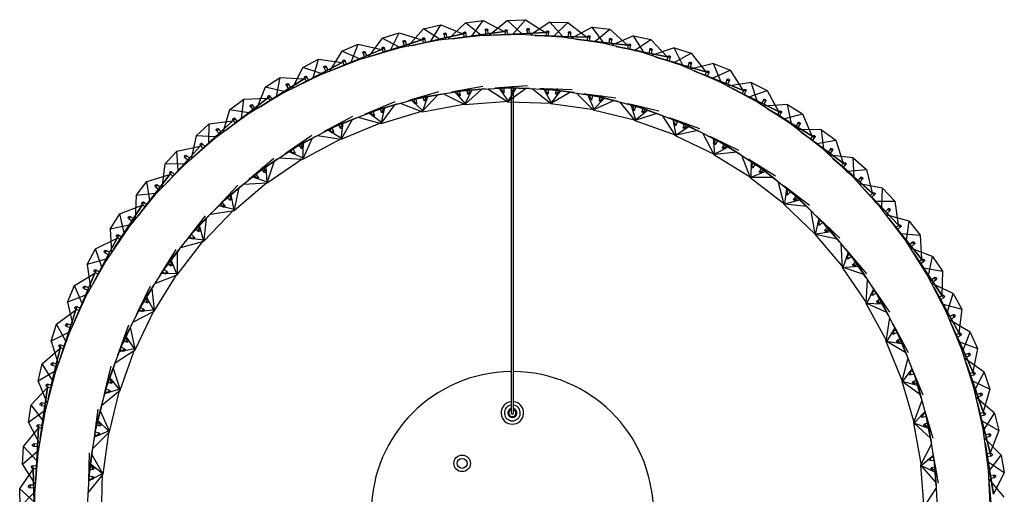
# Model space of a CAD drawing. Header units: millimetres. Extents: x 70 to 116, y 89 to 252.
# Tile 3 of 19: x 87 to 116, y 104 to 119. Entities that reach past the tile are written whole.
import ezdxf

# ---------------------------------------------------------------- set-up
doc = ezdxf.new("R2010")
doc.units = ezdxf.units.MM

msp = doc.modelspace()

# ---------------------------------------------------------------- linework, layer by layer
at = {"color": 7, "linetype": 'Continuous', "lineweight": 25}
for p, q in [((98.927, 118.278), (99.452, 118.398)), ((99.152, 117.899), (99.452, 118.398)), ((99.452, 118.398), (100.116, 118.12)), ((100.191, 118.454), (99.674, 117.962)), ((100.191, 118.454), (100.724, 118.529)), ((100.649, 118.095), (100.191, 118.454)), ((100.382, 118.057), (100.724, 118.529)), ((100.724, 118.529), (101.362, 118.195)), ((101.465, 118.521), (100.908, 118.075)), ((101.465, 118.521), (102.003, 118.55)), ((101.891, 118.124), (101.465, 118.521)), ((101.622, 118.11), (102.003, 118.55)), ((102.003, 118.55), (102.61, 118.162)), ((102.741, 118.479), (102.147, 118.082)), ((102.741, 118.479), (103.279, 118.461)), ((103.131, 118.046), (102.741, 118.479)), ((102.861, 118.055), (103.279, 118.461)), ((103.279, 118.461), (103.85, 118.023)), ((97.683, 117.993), (98.196, 118.158)), ((97.94, 117.635), (98.196, 118.158)), ((98.196, 118.158), (98.882, 117.938)), ((98.927, 118.278), (98.455, 117.743)), ((99.415, 117.959), (98.927, 118.278)), ((99.152, 117.899), (100.116, 118.12)), ((100.116, 118.12), (99.415, 117.959)), ((99.542, 118.122), (99.571, 117.995)), ((99.644, 118.012), (99.617, 118.131)), ((100.132, 118.146), (100.149, 118.025)), ((100.224, 118.035), (100.206, 118.164)), ((100.649, 118.095), (100.224, 118.035)), ((100.382, 118.057), (101.362, 118.195)), ((101.863, 118.1), (100.624, 118.068)), ((101.362, 118.195), (100.649, 118.095)), ((100.79, 118.246), (100.808, 118.117)), ((100.882, 118.127), (100.808, 118.117)), ((100.882, 118.127), (100.865, 118.249)), ((101.043, 118.079), (101.622, 118.11)), ((101.462, 118.101), (101.043, 118.079)), ((101.38, 118.22), (101.387, 118.097)), ((101.462, 118.101), (101.455, 118.231)), ((101.891, 118.124), (101.462, 118.101)), ((101.662, 118.094), (101.462, 118.101)), ((101.622, 118.11), (102.61, 118.162)), ((103.101, 118.024), (101.863, 118.1)), ((102.61, 118.162), (101.891, 118.124)), ((102.044, 118.262), (102.051, 118.132)), ((102.126, 118.136), (102.052, 118.132)), ((102.126, 118.136), (102.119, 118.259)), ((102.63, 118.186), (102.626, 118.063)), ((102.701, 118.06), (102.705, 118.19)), ((103.295, 118.171), (103.291, 118.041)), ((103.366, 118.038), (103.37, 118.161)), ((104.008, 118.327), (103.382, 117.983)), ((104.008, 118.327), (104.542, 118.263)), ((104.359, 117.862), (104.008, 118.327)), ((104.091, 117.894), (104.542, 118.263)), ((104.542, 118.263), (105.074, 117.777)), ((96.468, 117.603), (96.965, 117.811)), ((96.755, 117.268), (96.965, 117.811)), ((96.965, 117.811), (97.667, 117.651)), ((97.683, 117.993), (97.258, 117.42)), ((98.196, 117.718), (97.683, 117.993)), ((97.94, 117.635), (98.882, 117.938)), ((99.391, 117.93), (98.175, 117.687)), ((98.882, 117.938), (98.196, 117.718)), ((98.309, 117.891), (98.349, 117.767)), ((98.42, 117.79), (98.349, 117.767)), ((98.42, 117.79), (98.383, 117.907)), ((98.587, 117.769), (99.152, 117.899)), ((98.996, 117.863), (98.587, 117.769)), ((98.895, 117.966), (98.923, 117.846)), ((98.996, 117.863), (98.967, 117.99)), ((99.415, 117.959), (98.996, 117.863)), ((99.195, 117.891), (98.996, 117.863)), ((100.624, 118.068), (99.391, 117.93)), ((99.644, 118.011), (99.571, 117.995)), ((99.808, 117.977), (100.382, 118.057)), ((100.224, 118.035), (99.808, 117.977)), ((100.424, 118.046), (100.224, 118.035)), ((102.701, 118.06), (102.282, 118.074)), ((102.282, 118.074), (102.861, 118.055)), ((102.9, 118.036), (102.701, 118.06)), ((103.131, 118.046), (102.701, 118.06)), ((102.861, 118.055), (103.85, 118.023)), ((104.327, 117.843), (103.101, 118.024)), ((103.85, 118.023), (103.131, 118.046)), ((103.365, 118.038), (103.291, 118.041)), ((103.932, 117.913), (103.516, 117.963)), ((103.516, 117.963), (104.091, 117.894)), ((103.872, 118.044), (103.858, 117.922)), ((103.932, 117.913), (103.948, 118.042)), ((104.129, 117.872), (103.932, 117.913)), ((104.359, 117.862), (103.932, 117.913)), ((104.091, 117.894), (105.074, 117.777)), ((105.534, 117.557), (104.327, 117.843)), ((105.074, 117.777), (104.359, 117.862)), ((104.534, 117.972), (104.518, 117.843)), ((104.592, 117.834), (104.519, 117.843)), ((104.593, 117.834), (104.607, 117.956)), ((105.257, 118.066), (104.604, 117.777)), ((105.098, 117.796), (105.073, 117.676)), ((105.257, 118.066), (105.784, 117.957)), ((105.567, 117.573), (105.257, 118.066)), ((105.303, 117.628), (105.784, 117.957)), ((105.784, 117.957), (106.272, 117.427)), ((96.468, 117.603), (96.094, 116.995)), ((97.003, 117.372), (96.468, 117.603)), ((96.755, 117.268), (97.667, 117.651)), ((98.175, 117.687), (96.985, 117.34)), ((97.667, 117.651), (97.003, 117.372)), ((97.101, 117.554), (97.151, 117.434)), ((97.22, 117.463), (97.173, 117.577)), ((97.388, 117.457), (97.94, 117.635)), ((97.787, 117.586), (97.388, 117.457)), ((97.678, 117.68), (97.716, 117.563)), ((97.787, 117.586), (97.747, 117.71)), ((98.196, 117.718), (97.787, 117.586)), ((97.983, 117.631), (97.787, 117.586)), ((105.146, 117.661), (104.736, 117.746)), ((104.736, 117.746), (105.303, 117.628)), ((105.146, 117.661), (105.173, 117.788)), ((105.338, 117.603), (105.146, 117.661)), ((105.567, 117.573), (105.146, 117.661)), ((105.303, 117.628), (106.272, 117.427)), ((106.711, 117.168), (105.534, 117.557)), ((106.272, 117.427), (105.567, 117.573)), ((105.75, 117.668), (105.724, 117.541)), ((105.797, 117.525), (105.724, 117.541)), ((105.797, 117.525), (105.822, 117.646)), ((106.479, 117.699), (105.804, 117.468)), ((106.479, 117.699), (106.995, 117.545)), ((106.746, 117.182), (106.479, 117.699)), ((106.487, 117.259), (106.995, 117.545)), ((106.995, 117.545), (107.435, 116.975)), ((95.291, 117.109), (95.768, 117.36)), ((95.605, 116.8), (95.768, 117.36)), ((95.605, 116.8), (96.482, 117.261)), ((95.768, 117.36), (96.482, 117.261)), ((96.985, 117.34), (95.829, 116.892)), ((96.482, 117.261), (95.844, 116.926)), ((96.22, 117.044), (96.755, 117.268)), ((96.607, 117.206), (96.22, 117.044)), ((96.49, 117.29), (96.538, 117.177)), ((96.607, 117.206), (96.557, 117.326)), ((97.003, 117.372), (96.607, 117.206)), ((96.798, 117.267), (96.607, 117.206)), ((97.22, 117.463), (97.151, 117.435)), ((106.334, 117.305), (105.932, 117.425)), ((105.932, 117.425), (106.487, 117.259)), ((106.297, 117.444), (106.262, 117.326)), ((106.334, 117.305), (106.371, 117.43)), ((106.521, 117.231), (106.334, 117.305)), ((106.746, 117.182), (106.334, 117.305)), ((106.487, 117.259), (107.435, 116.975)), ((106.937, 117.26), (106.899, 117.136)), ((106.971, 117.114), (107.006, 117.232)), ((107.665, 117.229), (106.973, 117.056)), ((107.665, 117.229), (108.166, 117.031)), ((107.887, 116.69), (107.665, 117.229)), ((95.291, 117.109), (94.971, 116.472)), ((95.844, 116.926), (95.291, 117.109)), ((95.844, 116.926), (95.464, 116.726)), ((95.926, 117.116), (95.986, 117)), ((96.052, 117.035), (95.986, 117.001)), ((96.052, 117.035), (95.995, 117.144)), ((107.851, 116.68), (106.711, 117.168)), ((107.435, 116.975), (106.746, 117.182)), ((106.971, 117.114), (106.9, 117.135)), ((107.487, 116.848), (107.097, 117.003)), ((107.097, 117.003), (107.636, 116.789)), ((107.462, 116.99), (107.417, 116.876)), ((107.487, 116.848), (107.535, 116.969)), ((107.636, 116.789), (108.166, 117.031)), ((108.166, 117.031), (108.556, 116.425)), ((94.161, 116.517), (94.615, 116.807)), ((94.501, 116.236), (94.615, 116.807)), ((94.501, 116.236), (95.334, 116.77)), ((94.615, 116.807), (95.334, 116.77)), ((95.829, 116.892), (94.716, 116.346)), ((95.334, 116.77), (94.728, 116.381)), ((94.926, 116.508), (94.86, 116.612)), ((95.092, 116.531), (95.605, 116.8)), ((95.464, 116.726), (95.092, 116.531)), ((95.34, 116.8), (95.397, 116.691)), ((95.464, 116.726), (95.403, 116.841)), ((95.649, 116.804), (95.464, 116.726)), ((107.666, 116.759), (107.487, 116.848)), ((107.887, 116.69), (107.487, 116.848)), ((107.636, 116.789), (108.556, 116.425)), ((108.944, 116.095), (107.851, 116.68)), ((108.556, 116.425), (107.887, 116.69)), ((108.083, 116.752), (108.035, 116.631)), ((108.105, 116.603), (108.036, 116.631)), ((108.807, 116.658), (108.102, 116.545)), ((108.105, 116.603), (108.15, 116.718)), ((108.807, 116.658), (109.288, 116.417)), ((108.981, 116.102), (108.807, 116.658)), ((94.716, 116.346), (93.653, 115.707)), ((94.161, 116.517), (93.897, 115.854)), ((94.728, 116.381), (94.161, 116.517)), ((94.728, 116.381), (94.366, 116.15)), ((94.793, 116.577), (94.863, 116.468)), ((94.926, 116.508), (94.863, 116.468)), ((99.38, 116.372), (98.559, 116.13)), ((98.982, 116.23), (100.307, 116.436)), ((99.535, 116.317), (100.176, 115.992)), ((99.876, 116.381), (99.757, 116.359)), ((100.718, 116.536), (99.876, 116.381)), ((100.194, 116.013), (99.876, 116.381)), ((99.953, 116.381), (99.961, 116.278)), ((100.037, 116.266), (100.027, 116.393)), ((100.13, 116.409), (100.799, 116.461)), ((100.799, 116.461), (100.13, 116.409)), ((100.176, 115.992), (100.389, 116.429)), ((100.69, 116.455), (100.194, 116.013)), ((100.237, 116.426), (100.258, 116.314)), ((100.29, 116.457), (100.251, 116.45)), ((100.307, 116.436), (101.646, 116.503)), ((100.328, 116.345), (100.311, 116.437)), ((100.543, 116.441), (100.799, 116.461)), ((100.867, 116.464), (101.47, 116.074)), ((101.212, 116.493), (101.091, 116.483)), ((102.065, 116.559), (101.212, 116.493)), ((101.489, 116.093), (101.212, 116.493)), ((101.289, 116.485), (101.286, 116.381)), ((101.36, 116.361), (101.364, 116.489)), ((101.468, 116.494), (102.138, 116.475)), ((102.138, 116.475), (101.468, 116.494)), ((101.47, 116.074), (101.727, 116.487)), ((102.029, 116.481), (101.489, 116.093)), ((101.57, 116.491), (101.57, 106.696)), ((101.576, 116.499), (101.585, 116.386)), ((101.631, 116.525), (101.592, 116.522)), ((101.645, 106.696), (101.645, 116.489)), ((101.646, 116.503), (102.985, 116.428)), ((101.658, 116.409), (101.651, 116.502)), ((101.882, 116.482), (102.138, 116.475)), ((102.206, 116.472), (102.765, 116.021)), ((102.552, 116.464), (102.431, 116.467)), ((102.786, 116.038), (102.552, 116.464)), ((103.407, 116.44), (102.552, 116.464)), ((102.628, 116.448), (102.614, 116.345)), ((102.686, 116.318), (102.703, 116.444)), ((102.765, 116.021), (103.064, 116.404)), ((103.363, 116.367), (102.786, 116.038)), ((102.807, 116.438), (103.471, 116.35)), ((103.471, 116.35), (102.807, 116.438)), ((102.915, 116.432), (102.912, 116.319)), ((102.973, 116.452), (102.933, 116.454)), ((102.985, 116.428), (104.309, 116.215)), ((102.987, 116.334), (102.99, 116.428)), ((103.217, 116.384), (103.471, 116.35)), ((103.538, 116.339), (104.047, 115.832)), ((103.882, 116.295), (103.762, 116.311)), ((108.596, 116.294), (108.221, 116.482)), ((108.221, 116.482), (108.739, 116.223)), ((108.584, 116.438), (108.529, 116.328)), ((108.596, 116.294), (108.654, 116.411)), ((108.739, 116.223), (109.288, 116.417)), ((109.288, 116.417), (109.625, 115.78)), ((93.086, 115.829), (93.513, 116.157)), ((93.449, 115.578), (94.233, 116.182)), ((93.449, 115.578), (93.513, 116.157)), ((93.513, 116.157), (94.233, 116.182)), ((94.233, 116.182), (93.663, 115.743)), ((94.013, 115.923), (94.501, 116.236)), ((94.366, 116.15), (94.013, 115.923)), ((94.236, 116.213), (94.303, 116.109)), ((94.366, 116.15), (94.296, 116.259)), ((94.544, 116.243), (94.366, 116.15)), ((98.066, 116.07), (97.275, 115.744)), ((97.519, 115.824), (98.161, 116.013)), ((98.161, 116.013), (97.519, 115.824)), ((97.685, 115.887), (98.982, 116.23)), ((97.916, 115.941), (98.161, 116.013)), ((98.227, 116.031), (98.898, 115.775)), ((98.559, 116.13), (98.443, 116.096)), ((98.914, 115.798), (98.559, 116.13)), ((98.636, 116.139), (98.655, 116.037)), ((98.731, 116.033), (98.708, 116.158)), ((98.809, 116.185), (99.468, 116.306)), ((99.468, 116.306), (98.809, 116.185)), ((98.898, 115.775), (99.065, 116.232)), ((98.898, 115.775), (100.194, 116.013)), ((99.36, 116.289), (98.914, 115.798)), ((98.914, 116.212), (98.946, 116.103)), ((98.962, 116.249), (98.925, 116.238)), ((99.013, 116.142), (98.986, 116.231)), ((99.216, 116.26), (99.468, 116.306)), ((100.176, 115.992), (101.489, 116.093)), ((101.47, 116.074), (102.786, 116.038)), ((102.765, 116.021), (104.071, 115.847)), ((104.071, 115.847), (103.882, 116.295)), ((104.73, 116.183), (103.882, 116.295)), ((103.955, 116.272), (103.931, 116.171)), ((104, 116.136), (104.03, 116.26)), ((104.047, 115.832), (104.385, 116.182)), ((104.679, 116.114), (104.071, 115.847)), ((104.133, 116.243), (104.784, 116.086)), ((104.784, 116.086), (104.133, 116.243)), ((104.239, 116.226), (104.224, 116.113)), ((104.299, 116.24), (104.26, 116.245)), ((104.301, 116.121), (104.313, 116.214)), ((104.309, 116.215), (105.603, 115.864)), ((104.535, 116.146), (104.784, 116.086)), ((104.85, 116.068), (105.303, 115.511)), ((105.187, 115.989), (105.069, 116.017)), ((108.767, 116.189), (108.596, 116.294)), ((108.981, 116.102), (108.596, 116.294)), ((108.739, 116.223), (109.625, 115.78)), ((109.983, 115.418), (108.944, 116.095)), ((109.625, 115.78), (108.981, 116.102)), ((109.182, 116.147), (109.124, 116.031)), ((109.191, 115.997), (109.124, 116.03)), ((109.191, 115.997), (109.246, 116.107)), ((93.086, 115.829), (92.88, 115.146)), ((93.663, 115.743), (93.086, 115.829)), ((93.663, 115.743), (93.322, 115.481)), ((93.71, 115.944), (93.789, 115.841)), ((93.849, 115.886), (93.774, 115.984)), ((93.849, 115.886), (93.79, 115.841)), ((96.432, 115.41), (97.685, 115.887)), ((97.275, 115.744), (97.163, 115.697)), ((97.663, 115.45), (97.275, 115.744)), ((97.351, 115.76), (97.38, 115.66)), ((97.457, 115.665), (97.421, 115.787)), ((97.62, 115.862), (97.663, 115.757)), ((97.664, 115.904), (97.628, 115.889)), ((97.65, 115.425), (97.768, 115.897)), ((97.65, 115.425), (98.914, 115.798)), ((98.056, 115.985), (97.663, 115.45)), ((97.726, 115.802), (97.69, 115.888)), ((104.047, 115.832), (105.328, 115.523)), ((105.328, 115.523), (105.187, 115.989)), ((106.019, 115.788), (105.187, 115.989)), ((105.258, 115.958), (105.223, 115.86)), ((105.288, 115.818), (105.33, 115.938)), ((105.303, 115.511), (105.675, 115.824)), ((105.961, 115.725), (105.328, 115.523)), ((105.431, 115.911), (106.062, 115.686)), ((106.062, 115.686), (105.431, 115.911)), ((105.535, 115.882), (105.509, 115.772)), ((105.596, 115.89), (105.558, 115.899)), ((105.586, 115.771), (105.607, 115.862)), ((105.603, 115.864), (106.854, 115.38)), ((105.821, 115.772), (106.062, 115.686)), ((109.895, 115.991), (109.183, 115.94)), ((109.654, 115.647), (109.296, 115.866)), ((109.296, 115.866), (109.79, 115.563)), ((109.654, 115.791), (109.59, 115.686)), ((109.654, 115.647), (109.722, 115.758)), ((109.895, 115.991), (110.354, 115.71)), ((110.02, 115.422), (109.895, 115.991)), ((92.457, 114.833), (93.187, 115.502)), ((92.472, 115.415), (93.187, 115.502)), ((93.653, 115.707), (92.65, 114.979)), ((93.187, 115.502), (92.656, 115.015)), ((92.989, 115.225), (93.449, 115.578)), ((93.322, 115.481), (92.989, 115.225)), ((93.187, 115.533), (93.262, 115.435)), ((93.322, 115.481), (93.242, 115.584)), ((93.491, 115.589), (93.322, 115.481)), ((96.792, 115.632), (96.039, 115.225)), ((96.273, 115.33), (96.892, 115.585)), ((96.892, 115.585), (96.273, 115.33)), ((96.409, 115.425), (96.375, 115.406)), ((96.445, 114.947), (97.663, 115.45)), ((96.445, 114.947), (96.513, 115.429)), ((96.79, 115.547), (96.455, 114.973)), ((96.655, 115.488), (96.892, 115.585)), ((96.956, 115.61), (97.65, 115.425)), ((105.303, 115.511), (106.544, 115.07)), ((106.126, 115.662), (106.518, 115.06)), ((106.453, 115.547), (106.339, 115.588)), ((106.544, 115.07), (106.453, 115.547)), ((107.259, 115.261), (106.453, 115.547)), ((106.52, 115.509), (106.475, 115.415)), ((106.535, 115.367), (106.59, 115.482)), ((106.687, 115.444), (107.292, 115.155)), ((107.292, 115.155), (106.687, 115.444)), ((106.849, 115.406), (106.812, 115.42)), ((109.815, 115.528), (109.654, 115.647)), ((110.02, 115.422), (109.654, 115.647)), ((109.79, 115.563), (110.354, 115.71)), ((109.79, 115.563), (110.634, 115.047)), ((110.96, 114.655), (109.983, 115.418)), ((110.634, 115.047), (110.02, 115.422)), ((110.225, 115.45), (110.157, 115.339)), ((110.354, 115.71), (110.634, 115.047)), ((92.075, 115.052), (92.472, 115.415)), ((92.457, 114.833), (92.472, 115.415)), ((92.686, 115.219), (92.774, 115.123)), ((92.829, 115.174), (92.746, 115.265)), ((92.829, 115.174), (92.774, 115.124)), ((95.236, 114.805), (96.432, 115.41)), ((96.039, 115.225), (95.933, 115.167)), ((96.455, 114.973), (96.039, 115.225)), ((96.113, 115.249), (96.152, 115.153)), ((96.228, 115.165), (96.18, 115.283)), ((96.369, 115.379), (96.423, 115.279)), ((96.481, 115.33), (96.437, 115.412)), ((106.518, 115.06), (106.921, 115.332)), ((107.195, 115.205), (106.544, 115.07)), ((106.788, 115.405), (106.75, 115.298)), ((106.826, 115.289), (106.858, 115.378)), ((106.854, 115.38), (108.047, 114.767)), ((107.06, 115.265), (107.292, 115.155)), ((107.352, 115.124), (107.68, 114.484)), ((110.22, 115.3), (110.157, 115.339)), ((110.921, 115.233), (110.208, 115.243)), ((110.221, 115.3), (110.285, 115.405)), ((110.652, 114.911), (110.314, 115.16)), ((110.314, 115.16), (110.78, 114.816)), ((110.921, 115.233), (111.355, 114.914)), ((110.998, 114.656), (110.921, 115.233)), ((92.65, 114.979), (91.713, 114.167)), ((92.075, 115.052), (91.928, 114.353)), ((92.03, 114.441), (92.457, 114.833)), ((92.656, 115.015), (92.075, 115.052)), ((92.656, 115.015), (92.339, 114.725)), ((92.498, 114.847), (92.339, 114.725)), ((95.57, 115.063), (94.864, 114.579)), ((95.086, 114.708), (95.675, 115.027)), ((95.675, 115.027), (95.086, 114.708)), ((95.297, 114.346), (96.455, 114.973)), ((95.297, 114.346), (95.314, 114.832)), ((95.578, 114.978), (95.304, 114.372)), ((95.449, 114.905), (95.675, 115.027)), ((95.736, 115.058), (96.445, 114.947)), ((106.518, 115.06), (107.706, 114.491)), ((107.665, 114.976), (107.556, 115.028)), ((107.706, 114.491), (107.665, 114.976)), ((108.437, 114.607), (107.665, 114.976)), ((107.728, 114.931), (107.674, 114.842)), ((107.728, 114.788), (107.795, 114.896)), ((107.888, 114.849), (108.459, 114.498)), ((108.459, 114.498), (107.888, 114.849)), ((110.664, 115.054), (110.591, 114.956)), ((110.652, 114.911), (110.729, 115.016)), ((110.802, 114.778), (110.652, 114.911)), ((110.998, 114.656), (110.652, 114.911)), ((110.78, 114.816), (111.355, 114.914)), ((111.355, 114.914), (111.577, 114.229)), ((91.133, 114.19), (91.498, 114.586)), ((91.498, 114.586), (92.203, 114.734)), ((91.533, 114.005), (91.498, 114.586)), ((91.533, 114.005), (92.203, 114.734)), ((92.203, 114.734), (91.716, 114.204)), ((92.339, 114.725), (92.03, 114.441)), ((92.201, 114.765), (92.284, 114.674)), ((92.339, 114.725), (92.251, 114.821)), ((94.109, 114.078), (95.236, 114.805)), ((94.864, 114.579), (94.764, 114.511)), ((95.304, 114.372), (94.864, 114.579)), ((94.935, 114.611), (94.984, 114.52)), ((95.059, 114.54), (94.998, 114.652)), ((95.176, 114.767), (95.241, 114.673)), ((95.211, 114.817), (95.179, 114.795)), ((95.293, 114.73), (95.24, 114.807)), ((107.68, 114.484), (108.109, 114.713)), ((108.367, 114.558), (107.706, 114.491)), ((107.984, 114.799), (107.935, 114.697)), ((108.045, 114.794), (108.009, 114.811)), ((108.01, 114.68), (108.051, 114.765)), ((108.047, 114.767), (109.169, 114.034)), ((108.24, 114.632), (108.459, 114.498)), ((110.78, 114.816), (111.577, 114.229)), ((111.868, 113.81), (110.96, 114.655)), ((111.577, 114.229), (110.998, 114.656)), ((111.204, 114.666), (111.126, 114.561)), ((111.187, 114.517), (111.127, 114.561)), ((111.187, 114.516), (111.26, 114.615)), ((91.728, 114.41), (91.824, 114.322)), ((91.875, 114.377), (91.784, 114.46)), ((91.874, 114.377), (91.824, 114.322)), ((94.415, 114.37), (93.763, 113.815)), ((93.97, 113.966), (94.522, 114.345)), ((94.522, 114.345), (93.97, 113.966)), ((94.218, 113.628), (95.304, 114.372)), ((94.431, 114.286), (94.223, 113.655)), ((94.311, 114.2), (94.522, 114.345)), ((94.58, 114.382), (95.297, 114.346)), ((107.68, 114.484), (108.802, 113.795)), ((108.516, 114.461), (108.775, 113.791)), ((108.812, 114.281), (108.709, 114.344)), ((108.802, 113.795), (108.812, 114.281)), ((108.869, 114.23), (108.806, 114.147)), ((109.541, 113.833), (108.812, 114.281)), ((111.879, 114.39), (111.169, 114.461)), ((111.583, 114.092), (111.268, 114.369)), ((111.268, 114.369), (111.703, 113.986)), ((111.607, 114.234), (111.526, 114.142)), ((111.879, 114.39), (112.283, 114.034)), ((111.905, 113.808), (111.879, 114.39)), ((91.713, 114.167), (90.849, 113.277)), ((91.133, 114.19), (91.047, 113.481)), ((91.716, 114.204), (91.133, 114.19)), ((91.141, 113.578), (91.533, 114.005)), ((91.425, 113.887), (91.329, 113.975)), ((91.716, 114.204), (91.425, 113.887)), ((91.573, 114.023), (91.425, 113.887)), ((93.064, 113.237), (94.109, 114.078)), ((94.083, 114.088), (94.053, 114.062)), ((94.054, 114.034), (94.128, 113.947)), ((94.173, 114.009), (94.113, 114.081)), ((94.218, 113.628), (94.184, 114.113)), ((108.775, 113.791), (109.225, 113.973)), ((108.855, 114.087), (108.932, 114.188)), ((109.02, 114.131), (109.551, 113.723)), ((109.551, 113.723), (109.02, 114.131)), ((109.11, 114.072), (109.051, 113.975)), ((109.124, 113.951), (109.173, 114.031)), ((109.17, 114.061), (109.137, 114.081)), ((109.169, 114.034), (110.209, 113.187)), ((111.583, 114.092), (111.668, 114.19)), ((111.721, 113.947), (111.583, 114.092)), ((111.905, 113.808), (111.583, 114.092)), ((111.703, 113.986), (112.283, 114.034)), ((111.703, 113.986), (112.446, 113.333)), ((112.283, 114.034), (112.446, 113.333)), ((90.27, 113.251), (90.598, 113.677)), ((90.598, 113.677), (91.288, 113.884)), ((90.684, 113.101), (90.598, 113.677)), ((90.684, 113.101), (91.288, 113.884)), ((91.288, 113.884), (90.849, 113.314)), ((91.425, 113.887), (91.141, 113.578)), ((91.284, 113.915), (91.374, 113.832)), ((93.22, 112.801), (94.223, 113.655)), ((93.763, 113.815), (93.671, 113.736)), ((94.223, 113.655), (93.763, 113.815)), ((93.83, 113.854), (93.889, 113.768)), ((93.96, 113.796), (93.889, 113.901)), ((108.775, 113.791), (109.818, 112.987)), ((109.466, 113.792), (108.802, 113.795)), ((109.348, 113.879), (109.551, 113.723)), ((109.604, 113.68), (109.791, 112.986)), ((112.7, 112.891), (111.868, 113.81)), ((112.446, 113.333), (111.905, 113.808)), ((112.112, 113.8), (112.026, 113.702)), ((112.082, 113.653), (112.026, 113.702)), ((112.082, 113.653), (112.163, 113.745)), ((90.843, 113.521), (90.946, 113.441)), ((90.992, 113.501), (90.895, 113.576)), ((90.992, 113.5), (90.947, 113.442)), ((93.338, 113.559), (92.748, 112.939)), ((92.938, 113.111), (93.448, 113.546)), ((93.448, 113.546), (92.938, 113.111)), ((93.363, 113.478), (93.222, 112.828)), ((93.253, 113.38), (93.448, 113.546)), ((93.501, 113.589), (94.218, 113.628)), ((109.879, 113.47), (109.783, 113.544)), ((109.818, 112.987), (109.879, 113.47)), ((109.931, 113.413), (109.86, 113.338)), ((110.558, 112.948), (109.879, 113.47)), ((109.902, 113.273), (109.989, 113.365)), ((112.761, 113.468), (112.059, 113.599)), ((112.44, 113.196), (112.15, 113.499)), ((112.15, 113.499), (112.55, 113.08)), ((112.737, 112.886), (112.761, 113.468)), ((112.761, 113.468), (113.133, 113.079)), ((90.849, 113.277), (90.065, 112.317)), ((90.27, 113.251), (90.245, 112.537)), ((90.849, 113.314), (90.27, 113.251)), ((90.33, 112.642), (90.684, 113.101)), ((90.586, 112.974), (90.483, 113.053)), ((90.849, 113.314), (90.586, 112.974)), ((90.722, 113.122), (90.586, 112.974)), ((92.113, 112.292), (93.064, 113.237)), ((93.038, 113.244), (93.011, 113.215)), ((93.014, 113.188), (93.097, 113.109)), ((93.136, 113.176), (93.068, 113.24)), ((93.22, 112.801), (93.135, 113.28)), ((109.791, 112.986), (110.258, 113.121)), ((110.07, 113.299), (110.556, 112.838)), ((110.556, 112.838), (110.07, 113.299)), ((110.154, 113.231), (110.085, 113.141)), ((110.155, 113.109), (110.212, 113.183)), ((110.213, 113.213), (110.181, 113.238)), ((110.209, 113.187), (111.154, 112.236)), ((112.477, 113.335), (112.388, 113.25)), ((112.44, 113.196), (112.534, 113.286)), ((112.565, 113.04), (112.44, 113.196)), ((112.737, 112.886), (112.44, 113.196)), ((112.55, 113.08), (113.133, 113.079)), ((112.55, 113.08), (113.235, 112.365)), ((113.133, 113.079), (113.235, 112.365)), ((89.781, 112.694), (90.45, 112.96)), ((89.915, 112.127), (90.45, 112.96)), ((90.45, 112.96), (90.061, 112.354)), ((90.586, 112.974), (90.33, 112.642)), ((90.443, 112.99), (90.54, 112.915)), ((92.314, 111.874), (93.222, 112.828)), ((92.511, 112.687), (93.22, 112.801)), ((92.748, 112.939), (92.664, 112.851)), ((93.222, 112.828), (92.748, 112.939)), ((92.81, 112.985), (92.878, 112.906)), ((92.946, 112.941), (92.864, 113.038)), ((109.791, 112.986), (110.745, 112.078)), ((110.479, 112.915), (109.818, 112.987)), ((110.37, 113.014), (110.556, 112.838)), ((110.604, 112.789), (110.718, 112.08)), ((113.45, 111.903), (112.7, 112.891)), ((113.235, 112.365), (112.737, 112.886)), ((112.942, 112.86), (112.848, 112.77)), ((112.899, 112.716), (112.848, 112.77)), ((112.899, 112.716), (112.988, 112.801)), ((89.49, 112.24), (89.781, 112.694)), ((89.915, 112.127), (89.781, 112.694)), ((90.038, 112.559), (90.148, 112.489)), ((90.188, 112.552), (90.085, 112.618)), ((90.188, 112.551), (90.148, 112.489)), ((92.352, 112.641), (91.83, 111.962)), ((92, 112.153), (92.462, 112.639)), ((92.462, 112.639), (92, 112.153)), ((92.286, 112.453), (92.462, 112.639)), ((92.385, 112.562), (92.312, 111.902)), ((110.745, 112.078), (110.856, 112.552)), ((110.856, 112.552), (110.768, 112.635)), ((110.902, 112.49), (110.823, 112.422)), ((111.476, 111.962), (110.856, 112.552)), ((113.56, 112.473), (112.872, 112.664)), ((113.217, 112.23), (112.954, 112.557)), ((112.954, 112.557), (113.317, 112.105)), ((113.486, 111.895), (113.56, 112.473)), ((113.56, 112.473), (113.897, 112.053)), ((90.065, 112.317), (89.366, 111.292)), ((90.061, 112.354), (89.49, 112.24)), ((89.49, 112.24), (89.526, 111.528)), ((90.061, 112.354), (89.829, 111.992)), ((91.266, 111.252), (92.113, 112.292)), ((92.086, 112.296), (92.062, 112.265)), ((92.069, 112.237), (92.159, 112.168)), ((92.191, 112.238), (92.116, 112.295)), ((92.314, 111.874), (92.179, 112.342)), ((110.718, 112.08), (111.197, 112.165)), ((110.858, 112.354), (110.955, 112.436)), ((111.105, 112.286), (111.026, 112.203)), ((111.028, 112.362), (111.463, 111.852)), ((111.463, 111.852), (111.028, 112.362)), ((111.093, 112.164), (111.157, 112.232)), ((111.161, 112.262), (111.132, 112.289)), ((111.154, 112.236), (111.995, 111.191)), ((113.265, 112.365), (113.17, 112.288)), ((113.217, 112.23), (113.318, 112.311)), ((113.329, 112.063), (113.217, 112.23)), ((113.486, 111.895), (113.217, 112.23)), ((89.051, 111.643), (89.695, 111.966)), ((89.234, 111.09), (89.695, 111.966)), ((89.695, 111.966), (89.359, 111.329)), ((89.602, 111.639), (89.915, 112.127)), ((89.829, 111.992), (89.602, 111.639)), ((89.685, 111.995), (89.788, 111.929)), ((89.829, 111.992), (89.719, 112.062)), ((89.951, 112.151), (89.829, 111.992)), ((91.509, 110.858), (92.312, 111.902)), ((91.62, 111.687), (92.314, 111.874)), ((91.83, 111.962), (91.756, 111.866)), ((92.312, 111.902), (91.83, 111.962)), ((91.887, 112.014), (91.962, 111.943)), ((92.027, 111.985), (91.935, 112.073)), ((110.718, 112.08), (111.572, 111.077)), ((111.394, 111.937), (110.745, 112.078)), ((111.297, 112.047), (111.463, 111.852)), ((113.317, 112.105), (113.937, 111.334)), ((113.317, 112.105), (113.897, 112.053)), ((114.112, 110.855), (113.45, 111.903)), ((113.937, 111.334), (113.486, 111.895)), ((113.897, 112.053), (113.937, 111.334)), ((88.8, 111.167), (89.051, 111.643)), ((89.234, 111.09), (89.051, 111.643)), ((89.469, 111.537), (89.36, 111.594)), ((91.467, 111.624), (91.019, 110.895)), ((91.169, 111.103), (91.577, 111.634)), ((91.577, 111.634), (91.169, 111.103)), ((91.421, 111.431), (91.577, 111.634)), ((111.505, 111.799), (111.545, 111.082)), ((111.732, 111.537), (111.653, 111.629)), ((113.688, 111.852), (113.586, 111.77)), ((113.633, 111.712), (113.587, 111.77)), ((114.27, 111.413), (113.602, 111.663)), ((113.633, 111.712), (113.729, 111.789)), ((89.366, 111.292), (88.758, 110.212)), ((89.359, 111.329), (88.8, 111.167)), ((89.359, 111.329), (89.159, 110.949)), ((89.319, 111.531), (89.434, 111.471)), ((89.469, 111.537), (89.434, 111.471)), ((91.509, 110.858), (91.327, 111.309)), ((91.508, 111.549), (91.505, 110.885)), ((111.572, 111.077), (111.732, 111.537)), ((111.77, 111.47), (111.685, 111.411)), ((111.713, 111.339), (111.818, 111.411)), ((112.287, 110.885), (111.732, 111.537)), ((111.883, 111.33), (112.262, 110.777)), ((112.262, 110.777), (111.883, 111.33)), ((113.908, 111.2), (113.674, 111.549)), ((113.674, 111.549), (113.997, 111.067)), ((113.968, 111.331), (113.866, 111.263)), ((113.908, 111.2), (114.016, 111.273)), ((114.147, 110.843), (114.27, 111.413)), ((114.27, 111.413), (114.571, 110.966)), ((88.8, 111.167), (88.897, 110.46)), ((88.963, 110.578), (89.234, 111.09)), ((89.159, 110.949), (89.044, 111.009)), ((89.267, 111.118), (89.159, 110.949)), ((90.533, 110.13), (91.266, 111.252)), ((91.212, 110.938), (91.112, 111.016)), ((91.239, 111.253), (91.219, 111.22)), ((91.228, 111.193), (91.325, 111.134)), ((91.349, 111.207), (91.269, 111.256)), ((111.545, 111.082), (112.03, 111.116)), ((111.545, 111.082), (112.289, 109.995)), ((112.203, 110.869), (111.572, 111.077)), ((111.951, 111.246), (111.864, 111.172)), ((111.926, 111.127), (111.997, 111.187)), ((112.004, 111.216), (111.979, 111.246)), ((111.995, 111.191), (112.722, 110.064)), ((112.117, 110.989), (112.262, 110.777)), ((114.005, 111.025), (113.908, 111.2)), ((114.147, 110.843), (113.908, 111.2)), ((113.997, 111.067), (114.571, 110.966)), ((113.997, 111.067), (114.548, 110.246)), ((114.571, 110.966), (114.548, 110.246)), ((88.414, 110.535), (89.027, 110.911)), ((88.643, 109.999), (89.027, 110.911)), ((89.027, 110.911), (88.748, 110.248)), ((89.159, 110.949), (88.963, 110.578)), ((89.015, 110.94), (89.124, 110.882)), ((90.816, 109.763), (91.505, 110.885)), ((90.839, 110.599), (91.509, 110.858)), ((91.019, 110.895), (90.955, 110.792)), ((91.505, 110.885), (91.019, 110.895)), ((91.07, 110.953), (91.153, 110.889)), ((112.299, 110.72), (112.263, 110.003)), ((114.682, 109.754), (114.112, 110.855)), ((114.548, 110.246), (114.147, 110.843)), ((114.345, 110.783), (114.237, 110.71)), ((114.278, 110.648), (114.237, 110.71)), ((114.278, 110.648), (114.38, 110.717)), ((88.205, 110.038), (88.414, 110.535)), ((88.643, 109.999), (88.414, 110.535)), ((88.69, 110.446), (88.81, 110.395)), ((88.839, 110.465), (88.726, 110.512)), ((88.839, 110.464), (88.81, 110.396)), ((90.693, 110.521), (90.324, 109.749)), ((90.451, 109.971), (90.802, 110.542)), ((90.802, 110.542), (90.451, 109.971)), ((90.668, 110.323), (90.802, 110.542)), ((90.742, 110.451), (90.809, 109.789)), ((112.289, 109.995), (112.496, 110.436)), ((112.496, 110.436), (112.428, 110.536)), ((112.98, 109.73), (112.496, 110.436)), ((114.887, 110.296), (114.243, 110.602)), ((114.508, 110.115), (114.305, 110.482)), ((114.305, 110.482), (114.585, 109.975)), ((88.748, 110.248), (88.205, 110.038)), ((88.758, 110.212), (88.245, 109.083)), ((88.748, 110.248), (88.581, 109.852)), ((89.92, 108.937), (90.533, 110.13)), ((90.506, 110.128), (90.489, 110.092)), ((90.619, 110.093), (90.535, 110.134)), ((90.816, 109.763), (90.587, 110.192)), ((112.528, 110.365), (112.436, 110.316)), ((112.457, 110.241), (112.569, 110.302)), ((112.684, 110.123), (112.59, 110.059)), ((112.625, 110.214), (112.944, 109.625)), ((112.944, 109.625), (112.625, 110.214)), ((112.734, 110.089), (112.712, 110.121)), ((114.579, 110.24), (114.471, 110.181)), ((114.508, 110.115), (114.622, 110.178)), ((114.589, 109.932), (114.508, 110.115)), ((114.716, 109.739), (114.508, 110.115)), ((114.716, 109.739), (114.887, 110.296)), ((114.887, 110.296), (115.148, 109.824)), ((87.874, 109.375), (88.453, 109.803)), ((88.149, 108.861), (88.453, 109.803)), ((88.205, 110.038), (88.362, 109.342)), ((88.453, 109.803), (88.232, 109.118)), ((88.418, 109.465), (88.643, 109.999)), ((88.581, 109.852), (88.418, 109.465)), ((88.439, 109.83), (88.552, 109.783)), ((88.581, 109.852), (88.461, 109.902)), ((88.675, 110.029), (88.581, 109.852)), ((90.24, 108.601), (90.809, 109.789)), ((90.809, 109.789), (90.324, 109.749)), ((90.369, 109.811), (90.458, 109.757)), ((90.512, 109.812), (90.403, 109.878)), ((90.5, 110.067), (90.603, 110.018)), ((112.263, 110.003), (112.89, 108.844)), ((112.263, 110.003), (112.749, 109.986)), ((112.895, 109.722), (112.289, 109.995)), ((112.647, 110.007), (112.724, 110.06)), ((112.722, 110.064), (113.327, 108.868)), ((112.822, 109.85), (112.944, 109.625)), ((114.585, 109.975), (115.064, 109.109)), ((114.585, 109.975), (115.148, 109.824)), ((115.148, 109.824), (115.064, 109.109)), ((90.176, 109.435), (90.816, 109.763)), ((90.324, 109.749), (90.272, 109.639)), ((112.975, 109.564), (112.864, 108.854)), ((115.154, 108.607), (114.682, 109.754)), ((115.064, 109.109), (114.716, 109.739)), ((115.406, 109.13), (114.79, 109.491)), ((114.907, 109.662), (114.793, 109.599)), ((114.829, 109.534), (114.793, 109.599)), ((114.829, 109.533), (114.937, 109.593)), ((87.709, 108.863), (87.874, 109.375)), ((88.149, 108.861), (87.874, 109.375)), ((88.157, 109.31), (88.281, 109.27)), ((88.304, 109.342), (88.187, 109.38)), ((88.304, 109.341), (88.281, 109.271)), ((90.039, 109.342), (89.753, 108.536)), ((89.856, 108.77), (90.145, 109.375)), ((90.145, 109.375), (89.856, 108.77)), ((90.034, 109.144), (90.145, 109.375)), ((90.095, 109.278), (90.23, 108.627)), ((112.89, 108.844), (113.141, 109.261)), ((113.166, 109.187), (113.07, 109.148)), ((113.141, 109.261), (113.084, 109.367)), ((113.549, 108.508), (113.141, 109.261)), ((115.012, 108.983), (114.841, 109.366)), ((114.841, 109.366), (115.077, 108.836)), ((88.232, 109.118), (87.709, 108.863)), ((88.245, 109.083), (87.831, 107.914)), ((88.232, 109.118), (88.1, 108.709)), ((88.178, 108.894), (88.1, 108.709)), ((89.436, 107.686), (89.92, 108.937)), ((89.894, 108.932), (89.88, 108.895)), ((90.01, 108.91), (89.922, 108.941)), ((90.24, 108.601), (89.968, 109.004)), ((113.082, 109.071), (113.2, 109.12)), ((113.295, 108.931), (113.196, 108.876)), ((113.247, 109.027), (113.502, 108.408)), ((113.502, 108.408), (113.247, 109.027)), ((113.342, 108.891), (113.323, 108.925)), ((115.094, 109.101), (114.982, 109.051)), ((115.012, 108.983), (115.131, 109.036)), ((115.078, 108.793), (115.012, 108.983)), ((115.187, 108.59), (115.012, 108.983)), ((115.187, 108.59), (115.406, 109.13)), ((115.406, 109.13), (115.625, 108.638)), ((87.436, 108.173), (87.977, 108.649)), ((87.709, 108.863), (87.926, 108.183)), ((87.754, 107.685), (87.977, 108.649)), ((87.977, 108.649), (87.815, 107.948)), ((87.96, 108.675), (88.077, 108.638)), ((87.971, 108.31), (88.149, 108.861)), ((88.1, 108.709), (87.971, 108.31)), ((88.1, 108.709), (87.976, 108.749)), ((89.638, 108.209), (90.24, 108.601)), ((90.23, 108.627), (89.753, 108.536)), ((89.789, 107.386), (90.23, 108.627)), ((89.791, 108.603), (89.885, 108.558)), ((89.933, 108.618), (89.818, 108.673)), ((89.895, 108.871), (90.002, 108.833)), ((112.864, 108.854), (113.366, 107.637)), ((112.864, 108.854), (113.346, 108.787)), ((113.464, 108.51), (112.89, 108.844)), ((113.247, 108.819), (113.329, 108.863)), ((113.327, 108.868), (113.804, 107.614)), ((113.405, 108.645), (113.502, 108.408)), ((115.077, 108.836), (115.625, 108.638)), ((115.077, 108.836), (115.48, 107.932)), ((115.527, 107.425), (115.154, 108.607)), ((115.625, 108.638), (115.48, 107.932)), ((89.753, 108.536), (89.712, 108.422)), ((113.527, 108.344), (113.342, 107.65)), ((115.48, 107.932), (115.187, 108.59)), ((115.822, 107.923), (115.24, 108.336)), ((115.371, 108.497), (115.252, 108.444)), ((115.283, 108.375), (115.252, 108.443)), ((115.283, 108.375), (115.395, 108.425)), ((87.315, 107.649), (87.436, 108.173)), ((87.754, 107.685), (87.436, 108.173)), ((87.724, 108.133), (87.851, 108.104)), ((87.868, 108.177), (87.748, 108.205)), ((87.868, 108.177), (87.851, 108.105)), ((89.512, 108.102), (89.311, 107.27)), ((89.389, 107.514), (89.614, 108.145)), ((89.614, 108.145), (89.389, 107.514)), ((89.528, 107.904), (89.614, 108.145)), ((89.574, 108.044), (89.777, 107.411)), ((113.366, 107.637), (113.66, 108.025)), ((113.66, 108.025), (113.614, 108.137)), ((113.987, 107.233), (113.66, 108.025)), ((115.417, 107.811), (115.28, 108.207)), ((115.28, 108.207), (115.47, 107.659)), ((87.815, 107.948), (87.315, 107.649)), ((87.831, 107.914), (87.519, 106.714)), ((87.815, 107.948), (87.718, 107.529)), ((87.78, 107.72), (87.718, 107.529)), ((89.789, 107.386), (89.476, 107.759)), ((101.553, 107.941), (101.57, 107.941)), ((113.677, 107.949), (113.577, 107.92)), ((113.581, 107.843), (113.704, 107.879)), ((113.741, 107.781), (113.93, 107.139)), ((113.93, 107.139), (113.741, 107.781)), ((115.509, 107.922), (115.393, 107.882)), ((115.417, 107.811), (115.54, 107.853)), ((115.466, 107.616), (115.417, 107.811)), ((115.558, 107.404), (115.417, 107.811)), ((115.558, 107.404), (115.822, 107.923)), ((115.822, 107.923), (115.998, 107.415)), ((87.104, 106.938), (87.601, 107.459)), ((87.315, 107.649), (87.59, 106.99)), ((87.462, 106.479), (87.601, 107.459)), ((87.601, 107.459), (87.5, 106.747)), ((87.582, 107.484), (87.702, 107.456)), ((87.718, 107.529), (87.592, 107.558)), ((87.624, 107.12), (87.754, 107.685)), ((87.718, 107.529), (87.624, 107.12)), ((89.085, 106.392), (89.436, 107.686)), ((89.777, 107.411), (89.311, 107.27)), ((89.482, 107.371), (89.362, 107.413)), ((89.41, 107.679), (89.401, 107.641)), ((89.418, 107.618), (89.528, 107.592)), ((89.529, 107.669), (89.438, 107.691)), ((89.468, 106.13), (89.777, 107.411)), ((113.342, 107.65), (113.714, 106.386)), ((113.342, 107.65), (113.814, 107.532)), ((113.902, 107.244), (113.366, 107.637)), ((113.779, 107.68), (113.674, 107.637)), ((113.719, 107.574), (113.805, 107.61)), ((113.804, 107.614), (114.147, 106.318)), ((113.821, 107.636), (113.806, 107.672)), ((115.47, 107.659), (115.793, 106.724)), ((115.47, 107.659), (115.998, 107.415)), ((115.796, 106.214), (115.527, 107.425)), ((115.998, 107.415), (115.793, 106.724)), ((89.232, 106.933), (89.789, 107.386)), ((89.311, 107.27), (89.283, 107.152)), ((89.342, 107.341), (89.44, 107.306)), ((113.858, 107.384), (113.93, 107.139)), ((115.793, 106.724), (115.558, 107.404)), ((116.133, 106.686), (115.589, 107.147)), ((115.733, 107.296), (115.61, 107.253)), ((115.635, 107.183), (115.61, 107.253)), ((115.635, 107.182), (115.751, 107.222)), ((87.028, 106.405), (87.104, 106.938)), ((87.462, 106.479), (87.104, 106.938)), ((87.394, 106.923), (87.523, 106.905)), ((87.533, 106.979), (87.411, 106.997)), ((87.533, 106.979), (87.523, 106.906)), ((89.117, 106.813), (89.005, 105.965)), ((89.057, 106.216), (89.214, 106.867)), ((89.214, 106.867), (89.057, 106.216)), ((89.154, 106.618), (89.214, 106.867)), ((113.948, 107.073), (113.691, 106.401)), ((114.047, 106.741), (114.013, 106.857)), ((115.72, 106.608), (115.618, 107.015)), ((115.618, 107.015), (115.759, 106.453)), ((87.5, 106.747), (87.028, 106.405)), ((87.519, 106.714), (87.311, 105.492)), ((87.5, 106.747), (87.44, 106.321)), ((87.485, 106.516), (87.44, 106.321)), ((89.185, 106.762), (89.453, 106.154)), ((113.714, 106.386), (114.047, 106.741)), ((113.95, 106.568), (114.075, 106.591)), ((114.056, 106.664), (113.953, 106.645)), ((114.289, 105.92), (114.047, 106.741)), ((115.821, 106.711), (115.702, 106.681)), ((115.72, 106.608), (115.847, 106.64)), ((115.752, 106.41), (115.72, 106.608)), ((115.825, 106.192), (115.72, 106.608)), ((115.825, 106.192), (116.133, 106.686)), ((116.133, 106.686), (116.265, 106.164)), ((86.878, 105.679), (87.329, 106.241)), ((87.028, 106.405), (87.359, 105.772)), ((87.275, 105.253), (87.329, 106.241)), ((87.329, 106.241), (87.29, 105.522)), ((87.308, 106.264), (87.43, 106.247)), ((87.44, 106.321), (87.311, 106.339)), ((87.381, 105.905), (87.462, 106.479)), ((87.44, 106.321), (87.381, 105.905)), ((88.871, 105.068), (89.085, 106.392)), ((89.06, 106.382), (89.055, 106.343)), ((89.074, 106.323), (89.187, 106.308)), ((89.179, 106.384), (89.086, 106.397)), ((89.468, 106.13), (89.118, 106.468)), ((113.691, 106.401), (113.93, 105.106)), ((113.691, 106.401), (114.149, 106.235)), ((114.206, 105.939), (113.714, 106.386)), ((114.129, 106.386), (114.02, 106.354)), ((114.058, 106.287), (114.148, 106.314)), ((114.102, 106.491), (114.223, 105.832)), ((114.223, 105.832), (114.102, 106.491)), ((114.147, 106.318), (114.353, 104.993)), ((114.166, 106.337), (114.155, 106.375)), ((115.759, 106.453), (116.001, 105.494)), ((115.759, 106.453), (116.265, 106.164)), ((88.961, 105.621), (89.468, 106.13)), ((89.005, 105.965), (88.989, 105.845)), ((89.453, 106.154), (89.005, 105.965)), ((89.028, 106.039), (89.129, 106.014)), ((89.164, 106.083), (89.04, 106.113)), ((89.279, 104.848), (89.453, 106.154)), ((114.177, 106.084), (114.223, 105.832)), ((115.96, 104.985), (115.796, 106.214)), ((116.001, 105.494), (115.825, 106.192)), ((116.337, 105.426), (115.834, 105.932)), ((115.991, 106.068), (115.865, 106.036)), ((115.883, 105.964), (115.865, 106.036)), ((115.883, 105.964), (116.002, 105.994)), ((116.265, 106.164), (116.001, 105.494)), ((86.849, 105.142), (86.878, 105.679)), ((87.275, 105.253), (86.878, 105.679)), ((87.169, 105.689), (87.299, 105.682)), ((87.303, 105.757), (87.18, 105.764)), ((87.303, 105.757), (87.299, 105.683)), ((114.233, 105.764), (113.909, 105.124)), ((115.919, 105.385), (115.852, 105.799)), ((115.852, 105.799), (115.945, 105.226)), ((87.29, 105.522), (86.849, 105.142)), ((87.311, 105.492), (87.209, 104.256)), ((87.29, 105.522), (87.266, 105.093)), ((88.859, 105.491), (88.836, 104.635)), ((88.862, 104.89), (88.95, 105.554)), ((88.95, 105.554), (88.862, 104.89)), ((88.916, 105.3), (88.95, 105.554)), ((88.933, 105.447), (89.262, 104.87)), ((113.93, 105.106), (114.298, 105.424)), ((114.298, 105.347), (114.195, 105.339)), ((114.298, 105.424), (114.276, 105.543)), ((114.453, 104.582), (114.298, 105.424)), ((116.028, 105.478), (115.907, 105.459)), ((115.919, 105.385), (116.047, 105.405)), ((115.934, 105.184), (115.919, 105.385)), ((115.988, 104.96), (115.919, 105.385)), ((115.988, 104.96), (116.337, 105.426)), ((116.337, 105.426), (116.423, 104.895)), ((86.849, 105.142), (87.233, 104.54)), ((87.266, 105.093), (87.137, 105.1)), ((87.244, 104.674), (87.275, 105.253)), ((87.266, 105.093), (87.244, 104.674)), ((87.295, 105.292), (87.266, 105.093)), ((88.797, 103.729), (88.871, 105.068)), ((88.847, 105.056), (88.846, 105.016)), ((88.966, 105.07), (88.872, 105.073)), ((89.279, 104.848), (88.896, 105.147)), ((113.909, 105.124), (114.01, 103.81)), ((113.909, 105.124), (114.346, 104.911)), ((114.372, 104.61), (113.93, 105.106)), ((114.183, 105.263), (114.31, 105.272)), ((114.342, 105.063), (114.231, 105.042)), ((114.326, 105.169), (114.378, 104.501)), ((114.378, 104.501), (114.326, 105.169)), ((114.374, 105.01), (114.367, 105.049)), ((115.945, 105.226), (116.103, 104.25)), ((115.945, 105.226), (116.423, 104.895)), ((86.762, 104.406), (87.163, 105.004)), ((87.14, 105.025), (87.262, 105.018)), ((87.194, 104.015), (87.163, 105.004)), ((87.163, 105.004), (87.185, 104.285)), ((88.828, 104.289), (89.279, 104.848)), ((89.262, 104.87), (88.836, 104.635)), ((88.982, 104.769), (88.856, 104.786)), ((88.868, 104.998), (88.981, 104.995)), ((89.226, 103.553), (89.262, 104.87)), ((114.261, 104.971), (114.353, 104.988)), ((114.353, 104.993), (114.419, 103.654)), ((114.358, 104.757), (114.378, 104.501)), ((116.019, 103.747), (115.96, 104.985)), ((116.103, 104.25), (115.988, 104.96)), ((116.142, 104.823), (116.013, 104.802)), ((116.025, 104.728), (116.013, 104.802)), ((116.025, 104.728), (116.147, 104.748)), ((116.423, 104.895), (116.103, 104.25)), ((87.05, 104.441), (87.18, 104.445)), ((87.178, 104.52), (87.055, 104.516)), ((87.178, 104.519), (87.18, 104.445)), ((88.836, 104.635), (88.833, 104.514)), ((88.852, 104.711), (88.955, 104.697)), ((116.432, 104.154), (115.974, 104.701)), ((116.011, 104.148), (115.98, 104.566)), ((115.98, 104.566), (116.023, 103.988)), ((87.194, 104.015), (86.762, 104.406)), ((86.779, 103.868), (86.762, 104.406)), ((87.185, 104.285), (86.779, 103.868)), ((87.185, 104.285), (87.199, 103.855)), ((87.209, 104.256), (87.214, 103.016)), ((114.381, 104.433), (113.991, 103.83))]:
    msp.add_line(p, q, dxfattribs=at)
for radius in [0.25, 0.15]:
    msp.add_circle((100.094, 105.175), radius, dxfattribs=at)
for centre, radius, start, end in [((101.608, 103.692), 4.25, 90.7418, 179.5013), ((101.608, 103.692), 4.25, 1.3551, 89.5013), ((101.608, 106.696), 0.34, 96.3323, 83.6677), ((101.608, 106.696), 0.24, 98.9893, 81.0107), ((101.608, 106.696), 0.138, 105.8266, 74.1734), ((101.608, 106.696), 0.11, 109.9323, 70.0677), ((101.608, 106.696), 0.0375, 180, 270), ((101.608, 106.696), 0.0375, 270, 0)]:
    msp.add_arc(centre, radius, start, end, dxfattribs=at)
for centre, major_axis, ratio in [((99.579, 118.127), (0.0377, 0.0022), 0.648604), ((100.169, 118.155), (0.0361, 0.0114), 0.648604), ((100.828, 118.248), (0.0378, -0.001), 0.648604), ((101.418, 118.225), (0.0369, 0.0082), 0.648604), ((102.082, 118.261), (0.0376, -0.0043), 0.648604), ((102.668, 118.188), (0.0375, 0.005), 0.648604), ((103.333, 118.166), (0.0371, -0.0075), 0.648604), ((98.346, 117.899), (0.0374, 0.0055), 0.648604), ((98.931, 117.978), (0.0349, 0.0144), 0.648604), ((103.91, 118.043), (0.0378, 0.0018), 0.648604), ((104.57, 117.964), (0.0363, -0.0106), 0.648604), ((105.135, 117.792), (0.0378, -0.0015), 0.648604), ((97.137, 117.566), (0.0368, 0.0087), 0.648604), ((97.713, 117.695), (0.0336, 0.0174), 0.648604), ((105.786, 117.657), (0.0352, -0.0137), 0.648604), ((96.523, 117.308), (0.032, 0.0202), 0.648604), ((106.334, 117.437), (0.0375, -0.0047), 0.648604), ((106.972, 117.246), (0.0339, -0.0167), 0.648604), ((95.96, 117.13), (0.0359, 0.0118), 0.648604), ((107.499, 116.98), (0.037, -0.0079), 0.648604), ((94.826, 116.595), (0.0348, 0.0148), 0.648604), ((95.372, 116.821), (0.0301, 0.0229), 0.648604), ((108.117, 116.735), (0.0324, -0.0195), 0.648604), ((100.293, 116.329), (0.0337, 0.0198), 0.574115), ((101.323, 116.371), (0.0363, -0.0144), 0.574115), ((101.621, 116.397), (0.0356, 0.0162), 0.574115), ((102.65, 116.332), (0.0346, -0.0181), 0.574115), ((102.949, 116.326), (0.0371, 0.0124), 0.574115), ((108.619, 116.424), (0.0361, -0.0111), 0.648604), ((94.266, 116.236), (0.028, 0.0254), 0.648604), ((98.693, 116.035), (0.0385, -0.0065), 0.574115), ((98.979, 116.122), (0.0314, 0.0232), 0.574115), ((99.999, 116.272), (0.0376, -0.0105), 0.574115), ((103.965, 116.153), (0.0325, -0.0216), 0.574115), ((104.263, 116.117), (0.0381, 0.0084), 0.574115), ((109.214, 116.127), (0.0306, -0.0222), 0.648604), ((93.742, 115.964), (0.0334, 0.0178), 0.648604), ((97.694, 115.78), (0.0288, 0.0264), 0.574115), ((105.255, 115.839), (0.0301, -0.0249), 0.574115), ((105.547, 115.772), (0.0388, 0.0044), 0.574115), ((109.688, 115.774), (0.0351, -0.0141), 0.648604), ((93.215, 115.558), (0.0257, 0.0277), 0.648604), ((97.419, 115.662), (0.039, -0.0025), 0.574115), ((106.505, 115.391), (-0.0273, 0.0279), 0.574115), ((110.255, 115.427), (0.0285, -0.0248), 0.648604), ((92.716, 115.242), (0.0317, 0.0206), 0.648604), ((96.19, 115.159), (0.039, 0.0016), 0.574115), ((96.452, 115.304), (0.0259, 0.0293), 0.574115), ((106.788, 115.294), (0.0391, 0.0003), 0.574115), ((92.226, 114.793), (0.0233, 0.0298), 0.648604), ((107.701, 114.815), (-0.0243, 0.0306), 0.574115), ((110.696, 115.035), (0.0337, -0.0171), 0.648604), ((95.021, 114.53), (0.0387, 0.0057), 0.574115), ((95.267, 114.702), (0.0227, 0.0318), 0.574115), ((107.973, 114.689), (0.0389, -0.0038), 0.574115), ((111.232, 114.64), (-0.0263, 0.0271), 0.648604), ((91.756, 114.435), (0.0298, 0.0232), 0.648604), ((111.638, 114.212), (0.0321, -0.0199), 0.648604), ((91.306, 113.945), (0.0206, 0.0317), 0.648604), ((94.15, 113.978), (0.0192, 0.034), 0.574115), ((108.83, 114.117), (-0.0209, 0.033), 0.574115), ((109.087, 113.963), (0.0383, -0.0078), 0.574115), ((93.925, 113.782), (0.0379, 0.0097), 0.574115), ((112.137, 113.773), (-0.0239, 0.0293), 0.648604), ((90.869, 113.548), (0.0277, 0.0257), 0.648604), ((109.881, 113.305), (-0.0174, 0.035), 0.574115), ((112.505, 113.311), (0.0303, -0.0226), 0.648604), ((90.463, 113.022), (0.0178, 0.0333), 0.648604), ((93.116, 113.143), (0.0156, 0.0358), 0.574115), ((110.12, 113.125), (0.0373, -0.0118), 0.574115), ((92.912, 112.923), (0.0366, 0.0136), 0.574115), ((112.965, 112.83), (-0.0213, 0.0313), 0.648604), ((90.061, 112.589), (0.0254, 0.028), 0.648604), ((92.175, 112.203), (0.0118, 0.0373), 0.574115), ((110.84, 112.388), (-0.0136, 0.0366), 0.574115), ((111.059, 112.184), (0.0358, -0.0156), 0.574115), ((113.292, 112.338), (0.0282, -0.0251), 0.648604), ((89.702, 112.029), (0.0149, 0.0347), 0.648604), ((91.995, 111.964), (0.035, 0.0174), 0.574115), ((113.709, 111.82), (-0.0185, 0.033), 0.648604), ((89.339, 111.563), (0.0229, 0.0301), 0.648604), ((111.699, 111.375), (-0.0097, 0.0379), 0.574115), ((113.992, 111.302), (-0.026, 0.0275), 0.648604), ((89.029, 110.974), (0.0118, 0.0359), 0.648604), ((91.337, 111.17), (0.0078, 0.0383), 0.574115), ((111.895, 111.149), (0.034, -0.0192), 0.574115), ((91.183, 110.914), (0.033, 0.0209), 0.574115), ((114.363, 110.75), (-0.0156, 0.0344), 0.648604), ((88.708, 110.479), (0.0202, 0.0319), 0.648604), ((90.611, 110.056), (0.0038, 0.0389), 0.574115), ((112.447, 110.278), (-0.0057, 0.0387), 0.574115), ((114.6, 110.209), (-0.0235, 0.0296), 0.648604), ((88.45, 109.866), (0.0087, 0.0368), 0.648604), ((90.485, 109.784), (0.0306, 0.0243), 0.574115), ((112.619, 110.033), (0.0318, -0.0227), 0.574115), ((114.922, 109.627), (-0.0126, 0.0356), 0.648604), ((88.172, 109.345), (0.0174, 0.0336), 0.648604), ((90.006, 108.871), (-0.0003, 0.0391), 0.574115), ((113.076, 109.11), (-0.0016, 0.039), 0.574115), ((115.112, 109.068), (-0.0209, 0.0315), 0.648604), ((87.968, 108.712), (0.0055, 0.0374), 0.648604), ((89.909, 108.588), (0.0279, 0.0273), 0.574115), ((113.221, 108.848), (0.0293, -0.0259), 0.574115), ((115.383, 108.461), (-0.0095, 0.0366), 0.648604), ((87.736, 108.169), (0.0145, 0.0349), 0.648604), ((113.579, 107.881), (0.0025, 0.039), 0.574115), ((115.525, 107.888), (-0.0181, 0.0332), 0.648604), ((87.587, 107.521), (0.0023, 0.0377), 0.648604), ((89.528, 107.63), (-0.0044, 0.0388), 0.574115), ((113.696, 107.606), (-0.0264, 0.0288), 0.574115), ((89.461, 107.338), (0.0249, 0.0301), 0.574115), ((115.742, 107.259), (-0.0063, 0.0373), 0.648604), ((87.403, 106.96), (0.0114, 0.036), 0.648604), ((113.952, 106.607), (0.0065, 0.0385), 0.574115), ((115.834, 106.676), (-0.0152, 0.0346), 0.648604), ((87.309, 106.301), (-0.001, 0.0378), 0.648604), ((89.183, 106.346), (-0.0084, 0.0381), 0.574115), ((114.039, 106.321), (-0.0232, 0.0314), 0.574115), ((89.146, 106.049), (0.0216, 0.0325), 0.574115), ((115.996, 106.031), (-0.0031, 0.0377), 0.648604), ((87.174, 105.727), (0.0083, 0.0369), 0.648604), ((114.189, 105.301), (0.0105, 0.0376), 0.574115), ((116.038, 105.442), (-0.0121, 0.0358), 0.648604), ((87.138, 105.063), (-0.0042, 0.0376), 0.648604), ((88.973, 105.033), (-0.0124, 0.0371), 0.574115), ((114.246, 105.007), (-0.0198, 0.0337), 0.574115), ((88.968, 104.733), (0.0181, 0.0346), 0.574115), ((116.144, 104.785), (0.0002, 0.0378), 0.648604), ((87.053, 104.478), (0.0051, 0.0375), 0.648604)]:
    msp.add_ellipse(centre, major_axis=major_axis, ratio=ratio, dxfattribs=at)

doc.saveas('drawing.dxf')
